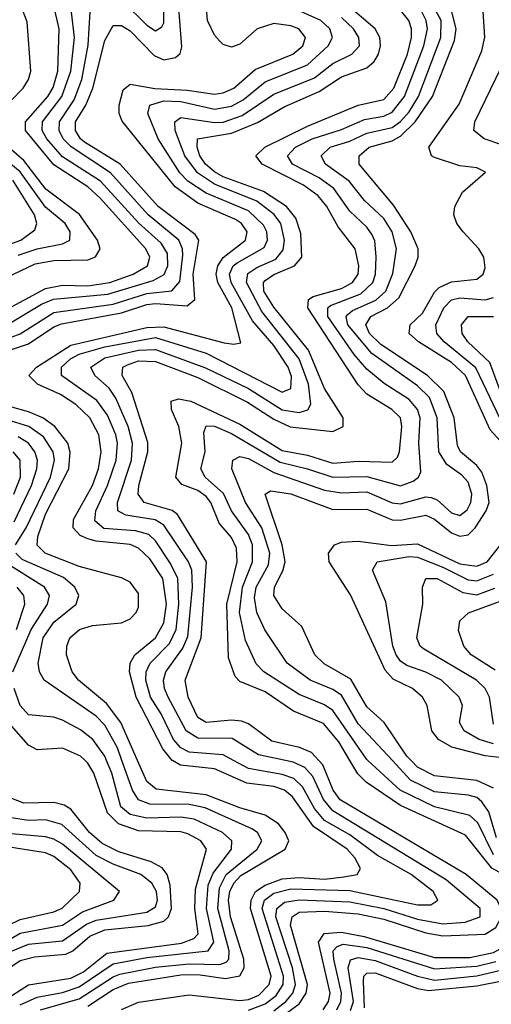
# Model space of a CAD drawing. Header units: inches. Extents: x 990535 to 1117859, y 769386 to 892122.
# Tile 108 of 256: x 1020929 to 1022045, y 859423 to 861752. Entities that reach past the tile are written whole.
import ezdxf

# ---------------------------------------------------------------- set-up
doc = ezdxf.new("R2010")
doc.units = ezdxf.units.IN
doc.header["$MEASUREMENT"] = 0
doc.layers.add('B0825', color=7, linetype='Continuous')
doc.layers.add('B0826', color=7, linetype='Continuous')

msp = doc.modelspace()

# ---------------------------------------------------------------- linework, layer by layer
at = {"layer": 'B0825', "color": 5}
for points, elevation in [([(1020530.4, 859390), (1020685, 859455), (1020709.9, 859470), (1020727.7, 859490), (1020759.3, 859540.7), (1020790, 859564), (1020850, 859585.1), (1020930, 859624.1), (1021010, 859642.2), (1021029.2, 859650.8), (1021070.3, 859690), (1021071.7, 859710), (1021050, 859741.5), (1021010, 859772.9), (1020990, 859781.3), (1020890, 859797.6), (1020868.5, 859808.5), (1020835.8, 859835.8), (1020810, 859869), (1020801.9, 859890), (1020790.6, 859970), (1020783.2, 859990), (1020777.2, 860000)], 2980), ([(1020616.9, 859390), (1020730, 859446), (1020752.5, 859467.5), (1020790, 859515.7), (1020850, 859544.4), (1020930, 859592), (1021030, 859610.6), (1021077.8, 859642.2), (1021152, 859670), (1021165.3, 859690), (1021030, 859802.1), (1021010, 859814.1), (1020990, 859819.7), (1020910, 859826.6), (1020868.8, 859848.8), (1020847.6, 859870), (1020836.1, 859890), (1020818.6, 859990), (1020813.2, 860000)], 2960), ([(1020680.1, 859379.9), (1020757.6, 859430), (1020813.9, 859486.1), (1020910, 859549), (1020950, 859565.8), (1021030, 859573.3), (1021087.1, 859612.9), (1021110, 859622.4), (1021230, 859641.1), (1021250, 859653.8), (1021255.3, 859670), (1021252.8, 859690), (1021241.5, 859710), (1021215.9, 859730), (1021150, 859754.5), (1021110, 859775.5), (1021028.6, 859848.6), (1020990, 859859.5), (1020950, 859858), (1020910, 859864.6), (1020875.7, 859890), (1020865.2, 859910), (1020855.6, 859970), (1020846.7, 860000)], 2940), ([(1020870, 859419), (1020950, 859469.5), (1021050, 859485), (1021079.8, 859500.2), (1021135.5, 859544.5), (1021311.8, 859568.2), (1021341.1, 859578.9), (1021351.1, 859590), (1021343.4, 859650), (1021344.6, 859695.4), (1021370.8, 859790), (1021357.3, 859810), (1021326.9, 859826.9), (1021310, 859831.1), (1021210, 859833.8), (1021162.7, 859850), (1021136.5, 859876.5), (1021104.5, 859970), (1021090, 859993.7), (1021083.5, 860000)], 2880), ([(1020930, 859422.5), (1020970, 859440.7), (1021030, 859451), (1021070, 859464.7), (1021150, 859519.4), (1021230, 859534.2), (1021374.8, 859550), (1021387.9, 859570), (1021370.5, 859650), (1021374.9, 859705.1), (1021386.3, 859733.7), (1021430.2, 859790), (1021430.6, 859810), (1021409.1, 859830), (1021341.4, 859861.4), (1021310, 859865.6), (1021230, 859863.7), (1021190, 859871.9), (1021168.1, 859890), (1021147.2, 859970), (1021134.3, 860000)], 2860), ([(1020978.1, 859410), (1021070, 859436.6), (1021150, 859488.7), (1021165.5, 859494.5), (1021250, 859511.2), (1021330, 859519.2), (1021402.7, 859517.3), (1021417.2, 859522.8), (1021423.6, 859530), (1021424.6, 859550), (1021397.5, 859650), (1021401.4, 859698.6), (1021417.4, 859730), (1021490.6, 859790), (1021501.4, 859810), (1021491.7, 859830), (1021478.3, 859838.3), (1021367.7, 859887.7), (1021330, 859896), (1021237, 859897), (1021210, 859906.7), (1021195.5, 859930), (1021170.9, 860000)], 2840), ([(1021090, 859418.7), (1021150, 859458.4), (1021186.5, 859473.5), (1021310, 859493.4), (1021350, 859493.8), (1021415.5, 859484.5), (1021449.6, 859490.4), (1021460.2, 859510), (1021459, 859530), (1021427.5, 859630), (1021423.3, 859670), (1021426.2, 859690), (1021435.2, 859710), (1021452.2, 859727.8), (1021557.2, 859790), (1021565.3, 859810), (1021556.7, 859830), (1021540.8, 859850), (1021510, 859870.9), (1021450, 859888.3), (1021370, 859919.1), (1021251.8, 859931.8), (1021230, 859950), (1021207.8, 860000)], 2820), ([(1021170, 859410.8), (1021210, 859428.1), (1021330, 859446.1), (1021450, 859432.2), (1021470, 859434.8), (1021494.6, 859445.4), (1021519.4, 859470), (1021524.1, 859490), (1021475.3, 859650), (1021476.3, 859670), (1021487.1, 859690), (1021510, 859705.2), (1021550, 859720.2), (1021590, 859723.4), (1021650, 859719.7), (1021695.5, 859724.5), (1021727.3, 859730), (1021735.3, 859744.7), (1021721.8, 859770), (1021703.3, 859790), (1021623.9, 859843.9), (1021574.3, 859914.3), (1021555.4, 859930), (1021530, 859938.1), (1021466.2, 859946.2), (1021390, 859980.1), (1021309.2, 859989.2), (1021290.3, 860000)], 2780), ([(1021470, 859409.8), (1021510, 859424.5), (1021535.5, 859444.5), (1021551.9, 859470), (1021552.8, 859490), (1021502.5, 859650), (1021507.8, 859670), (1021530, 859685.9), (1021570, 859696.3), (1021710, 859692.9), (1021870, 859658.5), (1021901.3, 859658.7), (1021917.9, 859670), (1021906.9, 859690), (1021854.9, 859730), (1021775.6, 859775.6), (1021710, 859824.4), (1021650, 859858), (1021626.2, 859886.2), (1021598, 859938), (1021577.4, 859957.4), (1021550, 859967.1), (1021470, 859981.1), (1021434.5, 860000)], 2760), ([(1021530, 859408), (1021558.9, 859430), (1021575.3, 859450), (1021581.3, 859470), (1021574.6, 859510), (1021535.1, 859630), (1021537, 859650), (1021555.4, 859664.6), (1021590, 859670.7), (1021710, 859665.9), (1021790.2, 859650.2), (1021870, 859624.9), (1021930, 859613.8), (1021982.4, 859617.6), (1022018.3, 859630), (1022018.2, 859650), (1021938.1, 859718.1), (1021670, 859880.6), (1021647.7, 859907.7), (1021622.2, 859962.2), (1021603.4, 859983.4), (1021576.1, 859996.1), (1021557.7, 860000)], 2740), ([(1021530, 859380.2), (1021590, 859424.7), (1021606.7, 859450), (1021609.4, 859470), (1021569.5, 859610.5), (1021573.2, 859630), (1021590, 859641), (1021650, 859644), (1021730, 859637.2), (1021790, 859624.7), (1021890, 859592.3), (1021930, 859585.1), (1022030, 859589.2), (1022055.2, 859604.8), (1022068.5, 859630), (1022067.5, 859650), (1022058.7, 859670), (1021985.2, 859730), (1021686.9, 859906.9), (1021670.1, 859930), (1021645.7, 859990), (1021636.6, 860000)], 2720), ([(1021646.7, 859410), (1021659.3, 859430), (1021663.3, 859450), (1021635.5, 859570), (1021649.1, 859590.9), (1021690, 859593.8), (1021744, 859584), (1021910, 859533.9), (1021994.1, 859534.1), (1022050, 859545.7), (1022090, 859568.1), (1022110.3, 859590), (1022123.3, 859630), (1022127.7, 859690), (1022125.4, 859705.4), (1022116.6, 859716.6), (1022070, 859732), (1022045.6, 859745.6), (1021983.2, 859823.2), (1021830, 859893.5), (1021748.6, 859948.6), (1021728.7, 859968.7), (1021710.1, 860000)], 2680), ([(1022050, 859776.7), (1022012.8, 859852.8), (1021993.4, 859870), (1021910, 859890.3), (1021828.6, 859930), (1021752.7, 860000)], 2660), ([(1022057.1, 859817.1), (1022038.5, 859878.5), (1022022.3, 859902.3), (1022010, 859912.2), (1021990, 859917.7), (1021910, 859925.5), (1021853.6, 859953.6), (1021810.5, 860000)], 2640), ([(1022050, 859934.2), (1022010, 859952.4), (1021910, 859963.3), (1021870, 859984.2), (1021854.6, 860000)], 2620), ([(1020830, 859459.4), (1020930, 859526.9), (1020964.4, 859535.6), (1021037.8, 859542.2), (1021054.6, 859550), (1021095.1, 859584.9), (1021130, 859599.9), (1021232.8, 859610), (1021270, 859620.1), (1021280.9, 859630), (1021288, 859650), (1021285, 859705), (1021277.7, 859730), (1021266.2, 859746.2), (1021240.1, 859760.1), (1021163.9, 859783.9), (1021124, 859804), (1021094.3, 859830), (1021050, 859884.7), (1021034.5, 859894.5), (1021010, 859900.3), (1020938.9, 859898.9), (1020910.3, 859910.3)], 2920), ([(1021679.2, 859410), (1021688.6, 859430), (1021690.5, 859450), (1021672.2, 859530), (1021670.7, 859550), (1021680.1, 859559.9), (1021694.3, 859565.7), (1021750, 859557.7), (1021910, 859507.5), (1022010, 859513.4), (1022055.3, 859524.7)], 2660), ([(1021711.2, 859408.8), (1021718.2, 859430), (1021705.6, 859510), (1021711.2, 859528.8), (1021730, 859534), (1021770, 859527.1), (1021870, 859489.9), (1021910, 859480.9), (1022010, 859490.6), (1022070, 859504.9)], 2640), ([(1021744.8, 859415.2), (1021742.2, 859477.8), (1021743.4, 859490), (1021750, 859496.9), (1021770, 859498.1), (1021870, 859460.9), (1021895.7, 859455.7), (1022010, 859466.9), (1022070, 859478.6)], 2620)]:
    msp.add_lwpolyline(points, dxfattribs=dict(at, elevation=elevation))
at = {"layer": 'B0826', "color": 5}
for points, elevation in [([(1020830, 861030.4), (1020990, 861115.9), (1021030, 861123.8), (1021090, 861122.4), (1021142, 861130), (1021197.1, 861150), (1021231.4, 861170), (1021237.2, 861190), (1021227.5, 861210), (1021119.7, 861330), (1021090, 861356.5), (1021010, 861408.5), (1020942.7, 861490), (1020942.7, 861510), (1020995.4, 861570), (1021008.3, 861591.7), (1021019.6, 861630), (1021022.6, 861730), (1020994.4, 861850)], 2880), ([(1020842.8, 860950), (1020950, 860985.6), (1021010, 861025.3), (1021027.7, 861032.3), (1021170, 861058.5), (1021230, 861077.9), (1021250, 861080.4), (1021325.2, 861074.8), (1021343.5, 861090), (1021339, 861150), (1021352.6, 861230), (1021344, 861244), (1021256.3, 861310), (1021166.3, 861410), (1021082.3, 861462.3), (1021072.5, 861470), (1021061.4, 861490), (1021061.4, 861510), (1021085.6, 861550), (1021102, 861590), (1021130, 861702.8), (1021150, 861737.7), (1021170, 861738.1), (1021190, 861725), (1021246.8, 861666.8), (1021270, 861656.8), (1021297.5, 861662.5), (1021308.6, 861671.4), (1021312.6, 861687.4), (1021299.7, 861850)], 2820), ([(1020878, 861530), (1020937.2, 861590), (1020950, 861610), (1020955.6, 861630), (1020946.9, 861746.9), (1020906.6, 861850)], 2920), ([(1020899.1, 861030), (1020980.6, 861079.4), (1021009.2, 861090.8), (1021137.5, 861102.5), (1021244.8, 861135.2), (1021270.6, 861149.4), (1021279.8, 861170), (1021278.6, 861198.6), (1021263.6, 861223.6), (1021210.6, 861270.6), (1021120.4, 861370), (1021030, 861427.8), (1020992.9, 861470), (1020982.1, 861490), (1020983, 861510), (1021028.7, 861570), (1021050, 861630), (1021058.9, 861710), (1021044.4, 861830)], 2860), ([(1021290.3, 860000), (1021290, 860000.2), (1021267.6, 860027.6), (1021204.3, 860150), (1021188.6, 860210), (1021190.4, 860230), (1021201.2, 860250), (1021250.2, 860289.8), (1021270, 860325.5), (1021276.4, 860370), (1021267.3, 860430), (1021237.2, 860477.2), (1021210, 860502.2), (1021190, 860510.5), (1021110, 860518.4), (1021090, 860524.2), (1021072.3, 860532.3), (1021055.8, 860550), (1021056.4, 860570), (1021100.9, 860650), (1021115.7, 860690), (1021121.7, 860730), (1021116.5, 860770), (1021094.9, 860810), (1021061.8, 860841.8), (1021025.7, 860865.7), (1020971.2, 860890), (1020950.8, 860910), (1020968.8, 860930), (1021050, 860982.3), (1021230, 861024.2), (1021270, 861025.5), (1021412.3, 860987.7), (1021435.7, 860984.3), (1021452.2, 860987.8), (1021430.8, 861070), (1021397.7, 861130), (1021393.8, 861150), (1021397.9, 861170), (1021410, 861189.1), (1021462.9, 861230), (1021467.1, 861250), (1021453.6, 861270), (1021439.5, 861279.5), (1021350, 861318), (1021296.7, 861356.7), (1021171.7, 861511.7), (1021164, 861530), (1021164.4, 861550), (1021174.1, 861585.9), (1021190, 861599.4), (1021248.7, 861588.7), (1021325, 861585), (1021390, 861575.9), (1021410, 861578.6), (1021435.4, 861590), (1021485.7, 861634.3), (1021575.4, 861670), (1021598.9, 861690), (1021604.7, 861710), (1021589.3, 861730), (1021570, 861737.6), (1021530, 861742.5), (1021491.1, 861730), (1021450, 861694.1), (1021430, 861687.1), (1021410, 861693.1), (1021401.7, 861701.7), (1021390, 861715.1), (1021373.2, 861750), (1021365, 861850)], 2780), ([(1021173.7, 861793.7), (1021230, 861738.8), (1021250, 861725.5), (1021265.4, 861734.6), (1021270, 861744.4), (1021271.1, 861830)], 2840), ([(1021636.6, 860000), (1021619.2, 860019.2), (1021591, 860031), (1021525.3, 860045.3), (1021470, 860086.8), (1021453.3, 860093.3), (1021430, 860095.7), (1021370, 860089.5), (1021350, 860102), (1021327.8, 860150), (1021320.6, 860190), (1021358.4, 860290), (1021370.8, 860470), (1021301.9, 860581.9), (1021290, 860591), (1021223.8, 860610), (1021209.4, 860629.4), (1021210.7, 860650), (1021231.8, 860730), (1021232.3, 860752.3), (1021194.2, 860870), (1021171.1, 860910), (1021173, 860930), (1021184.2, 860935.8), (1021210, 860944.8), (1021250, 860943.1), (1021350, 860905.8), (1021467.6, 860847.6), (1021530, 860807.3), (1021569, 860789), (1021670, 860778.2), (1021694.2, 860790), (1021693.8, 860810), (1021650, 860879.7), (1021612.2, 860970), (1021530, 861071.8), (1021506.6, 861110), (1021505.7, 861130), (1021510, 861135.3), (1021530, 861149.4), (1021579.3, 861170), (1021596.1, 861190), (1021593.8, 861246.2), (1021582.5, 861282.5), (1021559.9, 861310), (1021505.5, 861345.5), (1021410, 861380.5), (1021390, 861391.8), (1021368.5, 861410), (1021355.2, 861430), (1021348.4, 861450), (1021349.9, 861470), (1021430, 861483.7), (1021491.4, 861508.6), (1021554.5, 861545.5), (1021637.7, 861582.3), (1021690, 861616.9), (1021750, 861638.2), (1021767.1, 861652.9), (1021777.5, 861670), (1021782.8, 861690), (1021780.6, 861710), (1021769.7, 861730), (1021699.4, 861790)], 2720), ([(1021810.5, 860000), (1021730, 860086.4), (1021690, 860154.2), (1021670, 860168), (1021616.4, 860190), (1021561.8, 860230), (1021509.1, 860309.1), (1021489.7, 860350), (1021484.6, 860384.6), (1021488.3, 860410), (1021517.3, 860462.7), (1021520.6, 860490), (1021501.4, 860550), (1021463.5, 860610), (1021430.7, 860690), (1021433.5, 860710), (1021450, 860718.9), (1021470, 860713.9), (1021530, 860680.6), (1021650, 860639), (1021690, 860632.6), (1021750, 860635.3), (1021810, 860609.2), (1021830, 860606.9), (1021890, 860623.8), (1021902.2, 860622.2), (1021916.4, 860616.4), (1021950, 860585.6), (1021970, 860579.6), (1021987.6, 860592.4), (1021996.5, 860610), (1021998.7, 860630), (1021990, 860658.2), (1021975, 860675), (1021939.6, 860699.6), (1021920.2, 860730), (1021916.8, 860810), (1021898.1, 860858.1), (1021870, 860886.3), (1021762, 860962), (1021705.3, 861030), (1021701.5, 861050), (1021705.1, 861054.9), (1021716.1, 861063.9), (1021771.7, 861088.3), (1021794.9, 861110), (1021811.4, 861151.4), (1021820.5, 861210), (1021809.7, 861250), (1021790, 861281.7), (1021744.5, 861324.5), (1021708.6, 861370), (1021652.4, 861410), (1021642.1, 861430), (1021663.6, 861450), (1021710, 861464.3), (1021750, 861483.1), (1021810, 861497.2), (1021830, 861511), (1021850, 861533.8), (1021872.2, 861570), (1021925.4, 861710), (1021925.7, 861750), (1021903.6, 861790)], 2640), ([(1022089.5, 860729.5), (1022041.6, 860781.6), (1021983.2, 860910), (1021950, 860941.4), (1021872.7, 860990), (1021850.5, 861010), (1021852.8, 861030), (1021882, 861058), (1021910, 861107.4), (1021921.6, 861118.4), (1021950, 861132), (1022010, 861137.9), (1022025.6, 861150), (1022030, 861165.3), (1022026.7, 861190), (1022015.1, 861210), (1021977.7, 861250), (1021963.1, 861270), (1021955.9, 861290), (1021957.9, 861310), (1021976.3, 861343.7), (1022031.1, 861391.1), (1022010, 861401.8), (1021970, 861406.3), (1021910, 861425.9), (1021903.4, 861430), (1021896.7, 861450), (1021968.2, 861551.8), (1022021.8, 861678.2), (1022029.2, 861710.8), (1022024.1, 861795.9)], 2580), ([(1020771.6, 860950), (1020930, 861008.9), (1021010, 861059), (1021150, 861079.2), (1021230, 861103.9), (1021289.2, 861110.8), (1021307.6, 861132.4), (1021315.2, 861195.2), (1021314.4, 861210), (1021305.8, 861230), (1021233.2, 861290), (1021144, 861390), (1021050.9, 861450.9), (1021031.9, 861470), (1021022.7, 861490), (1021023.2, 861510), (1021057.5, 861562.5), (1021076, 861610), (1021091.3, 861691.3), (1021095.9, 861770)], 2840), ([(1021434.5, 860000), (1021410, 860013.1), (1021330, 860020), (1021310, 860030.2), (1021292.5, 860050), (1021263.8, 860110), (1021238.5, 860150), (1021227, 860190), (1021228.3, 860210), (1021237.4, 860230), (1021283.1, 860276.9), (1021299.2, 860310), (1021305.5, 860370), (1021302.7, 860430), (1021285.6, 860465.6), (1021250, 860519.5), (1021234.3, 860534.3), (1021203.2, 860543.2), (1021128.4, 860548.4), (1021106.7, 860566.7), (1021109.3, 860590), (1021137, 860650), (1021157.1, 860710), (1021160.1, 860750), (1021156.2, 860770), (1021136.6, 860816.6), (1021111.3, 860851.3), (1021027.6, 860910), (1021027.8, 860930), (1021049.1, 860950), (1021070, 860960.8), (1021130, 860978), (1021250, 861000), (1021370, 860962.8), (1021550, 860870.8), (1021570, 860879.8), (1021571.7, 860908.3), (1021564, 860930), (1021530, 860981.5), (1021479.8, 861039.8), (1021429.3, 861130), (1021425.3, 861150), (1021434.1, 861170), (1021443.1, 861176.9), (1021507.2, 861212.8), (1021515, 861230), (1021513.6, 861250), (1021506, 861266), (1021470, 861299.6), (1021370, 861341.7), (1021326.4, 861370), (1021308.1, 861390), (1021256.6, 861470), (1021231.8, 861530), (1021236.6, 861550), (1021270, 861559.9), (1021310, 861558), (1021390, 861540.1), (1021430, 861547.3), (1021457.7, 861562.3), (1021510, 861604.6), (1021610, 861644.7), (1021658.6, 861690), (1021669, 861710), (1021662.4, 861730), (1021641.4, 861750), (1021590, 861772.3)], 2760), ([(1021710.1, 860000), (1021684, 860044), (1021647.8, 860087.8), (1021576.3, 860116.4), (1021510, 860162), (1021450, 860187), (1021438.4, 860198.4), (1021422.9, 860242.9), (1021418.7, 860370), (1021443.3, 860470), (1021442, 860502), (1021430, 860527.2), (1021401.2, 860561.2), (1021381, 860610), (1021370, 860623.9), (1021350, 860638.3), (1021312.8, 860652.8), (1021298.3, 860670), (1021312.2, 860750), (1021305.2, 860790), (1021288.3, 860830), (1021287.1, 860850), (1021305, 860855), (1021334.2, 860850), (1021450, 860795.6), (1021550, 860733), (1021610, 860722.3), (1021670, 860703), (1021730, 860707.8), (1021810, 860705.3), (1021822.8, 860717.2), (1021827.4, 860730), (1021833.1, 860790), (1021829.6, 860810), (1021809.6, 860829.6), (1021750, 860866.1), (1021730, 860888), (1021610.6, 861070), (1021612.1, 861090), (1021622.9, 861097.1), (1021690, 861116.4), (1021716, 861130), (1021729.3, 861150), (1021731.4, 861170), (1021722.7, 861210), (1021682.1, 861262.1), (1021655.5, 861310), (1021635.3, 861335.3), (1021600.5, 861360.5), (1021502.8, 861410), (1021487.4, 861430), (1021508.5, 861450), (1021610, 861500.2), (1021730, 861550), (1021790, 861562.7), (1021814.1, 861590), (1021846.6, 861670), (1021856.1, 861710), (1021856.1, 861730), (1021849.3, 861750), (1021830, 861774.5)], 2680), ([(1021752.7, 860000), (1021750, 860002.5), (1021670, 860118.3), (1021650, 860131.7), (1021590, 860155.7), (1021506.5, 860210), (1021488.4, 860228.4), (1021463.4, 860283.4), (1021449, 860350), (1021455.9, 860410), (1021480, 860470), (1021479.4, 860510), (1021470, 860534.6), (1021430, 860590), (1021411.3, 860631.3), (1021367.6, 860670), (1021357.7, 860690), (1021367.6, 860730), (1021364.5, 860775.5), (1021370, 860791.6), (1021390, 860790.2), (1021430, 860773.4), (1021545.1, 860705.1), (1021610, 860689.9), (1021670, 860669.7), (1021750, 860671.6), (1021830, 860649.2), (1021859.6, 860660.4), (1021872.2, 860670), (1021877.8, 860682.2), (1021873, 860750), (1021875.9, 860810), (1021870, 860830), (1021850, 860853.6), (1021791.2, 860891.2), (1021750, 860925.3), (1021720.3, 860960.3), (1021657.8, 861050), (1021657.9, 861070), (1021664.3, 861075.7), (1021736.3, 861103.7), (1021764.1, 861130), (1021770.4, 861150), (1021772.2, 861190), (1021768.7, 861228.7), (1021763, 861243), (1021750, 861261.5), (1021710, 861298.9), (1021672.2, 861352.2), (1021637.4, 861377.4), (1021574.2, 861410), (1021562.4, 861430), (1021581.4, 861450), (1021621, 861470), (1021690, 861491.9), (1021744.6, 861515.4), (1021790, 861523.3), (1021810, 861533.2), (1021839.5, 861570), (1021884.8, 861690), (1021893.5, 861730), (1021890.7, 861750), (1021880.2, 861770)], 2660), ([(1021854.6, 860000), (1021844.9, 860010), (1021790.9, 860090), (1021750, 860126.7), (1021712, 860192), (1021648.8, 860228.8), (1021627, 860250), (1021596.6, 860316.6), (1021550, 860358.7), (1021529.9, 860390), (1021531.4, 860410), (1021551.5, 860448.5), (1021556.6, 860470), (1021549.6, 860510), (1021509.5, 860630), (1021522.2, 860637.8), (1021570, 860630.8), (1021670, 860593.8), (1021750, 860594.5), (1021810, 860569), (1021830, 860568.4), (1021890, 860580.4), (1021910, 860571), (1021950, 860538.1), (1021970, 860530.7), (1021990, 860533.7), (1022006.1, 860550), (1022032.1, 860590), (1022039.1, 860610), (1022034.1, 860650), (1022021.8, 860681.8), (1022010, 860697.6), (1021972, 860730), (1021964.7, 860744.7), (1021956.7, 860810), (1021932.3, 860872.3), (1021893.9, 860910), (1021783.5, 860983.5), (1021756.6, 861010), (1021747.9, 861030), (1021759.8, 861050), (1021799.2, 861070), (1021825.7, 861094.3), (1021864.8, 861170), (1021871.6, 861190), (1021871.6, 861210), (1021853.9, 861250), (1021813.4, 861313.4), (1021732.2, 861410), (1021732, 861430), (1021756, 861450), (1021810, 861465.5), (1021830, 861476.4), (1021864.7, 861510), (1021905.1, 861570), (1021957.3, 861702.7), (1021961.6, 861730), (1021950.8, 861770)], 2620), ([(1021557.7, 860000), (1021493.5, 860013.5), (1021431.9, 860051.9), (1021350, 860052.5), (1021322.7, 860070), (1021280, 860150), (1021271.4, 860170), (1021269.3, 860190), (1021274.6, 860210), (1021314.8, 860265.2), (1021326.8, 860293.2), (1021337.5, 860410), (1021336.4, 860450), (1021328.3, 860470), (1021270, 860556.3), (1021249.4, 860569.4), (1021180.4, 860580.4), (1021161.4, 860590), (1021160.4, 860610), (1021193.1, 860710), (1021196.1, 860750), (1021185.3, 860790), (1021156.5, 860856.5), (1021140.3, 860880.3), (1021106.6, 860910), (1021097.6, 860930), (1021130, 860952.2), (1021210, 860970.4), (1021250, 860971.9), (1021368.8, 860928.8), (1021470, 860879.4), (1021550, 860829.4), (1021590, 860822.7), (1021610.5, 860829.5), (1021617.6, 860842.4), (1021612.1, 860890), (1021590.3, 860950), (1021501.9, 861061.9), (1021465.6, 861130), (1021468.8, 861151.2), (1021490, 861165.7), (1021534.6, 861185.4), (1021552.3, 861207.7), (1021555.6, 861230), (1021546.4, 861270), (1021531.2, 861291.2), (1021490, 861322.4), (1021390, 861362.5), (1021349.6, 861389.6), (1021319.9, 861430), (1021296.5, 861490), (1021296.2, 861510), (1021310, 861520.2), (1021390, 861508.6), (1021410, 861509.6), (1021455.2, 861524.8), (1021530, 861575.6), (1021626.1, 861613.9), (1021670, 861648.3), (1021714.7, 861670), (1021732.9, 861690), (1021731.3, 861710), (1021718.3, 861730), (1021690, 861757.2)], 2740), ([(1022074.1, 861454.1), (1022027.9, 861470), (1022003.4, 861490), (1022005.8, 861510), (1022104.8, 861715.2)], 2560), ([(1020790, 861091), (1020965.5, 861174.5), (1021010, 861182.6), (1021090, 861184.2), (1021108.7, 861191.3), (1021119, 861210), (1021113.2, 861230), (1021070.7, 861290.7), (1020990.9, 861350.9), (1020938.6, 861418.6), (1020910, 861443.8)], 2920), ([(1020925.3, 861194.7), (1020970, 861210.2), (1021030, 861221.4), (1021047.6, 861230), (1021048.1, 861250), (1021036.2, 861270), (1020990, 861308.7), (1020930, 861391.8), (1020890, 861425)], 2940), ([(1020830, 861194.4), (1020931.5, 861230), (1020965.2, 861254.8), (1020969.3, 861270), (1020963.8, 861290), (1020912.6, 861372.6)], 2960), ([(1022066.4, 860806.4), (1022008.2, 860928.2), (1021933, 860990), (1021915.3, 861010), (1021913.6, 861030), (1021932.4, 861070), (1021950, 861089.2), (1021970, 861093.8), (1022030, 861089.2), (1022050, 861094.5)], 2560), ([(1022067, 860870), (1022040.9, 860940.9), (1021989.4, 860990), (1021975.9, 861010), (1021973.9, 861030), (1021989.9, 861050), (1022050, 861050)], 2540), ([(1021207.8, 860000), (1021168, 860090), (1021134.7, 860134.7), (1021068.3, 860190), (1021053.4, 860210), (1021039.9, 860250), (1021040.3, 860270), (1021047.8, 860290), (1021070.2, 860309.8), (1021101.1, 860318.9), (1021170, 860325.8), (1021190, 860334.7), (1021204.9, 860350), (1021210, 860362.2), (1021210, 860394.9), (1021190, 860421.8), (1021170, 860432.2), (1021070, 860458.6), (1020989.4, 860490), (1020970, 860509.4), (1020972.1, 860530), (1020990, 860582.5), (1021045.5, 860690), (1021048.7, 860728.7), (1021042.5, 860750), (1021011.8, 860790), (1020983.5, 860810), (1020950, 860824.1), (1020859, 860850)], 2820), ([(1020919.4, 860510), (1020944.5, 860550), (1021002, 860670), (1021011.7, 860710), (1021007.8, 860730), (1020985.4, 860765.4), (1020950.6, 860790), (1020910, 860802.3)], 2840), ([(1020915.9, 860564.1), (1020957.1, 860650), (1020969.8, 860690), (1020970.8, 860710), (1020964.9, 860730), (1020950.2, 860750.2), (1020925.3, 860765.3)], 2860), ([(1020915.3, 860630), (1020930.8, 860670), (1020930, 860710), (1020913.6, 860730)], 2880), ([(1022070, 860006.1), (1022030, 860011.3), (1021951.5, 860031.5), (1021919.9, 860050), (1021903.9, 860070), (1021893, 860130), (1021881.9, 860150), (1021857.8, 860170), (1021812.4, 860192.4), (1021793.3, 860213.3), (1021711.4, 860391.4), (1021661.3, 860470), (1021659.2, 860490), (1021673.8, 860510), (1021690, 860516.3), (1021730, 860518.8), (1021808.6, 860508.6), (1021870, 860512.2), (1021970, 860465), (1022010, 860459.7), (1022034.6, 860470), (1022070, 860514.8)], 2580), ([(1021170.9, 860000), (1021160.3, 860030), (1021130, 860083.4), (1021110, 860105), (1020986.8, 860190), (1020975.8, 860210), (1020972.9, 860230), (1020984.9, 860290), (1021010, 860327.1), (1021062.2, 860370), (1021069.1, 860390), (1021059.7, 860410), (1021032.8, 860432.8), (1020934.9, 860474.9), (1020920.2, 860490)], 2840), ([(1022050, 860039.5), (1022015.6, 860050), (1021980.6, 860070), (1021969.5, 860090), (1021976.1, 860130), (1021968.6, 860150), (1021926.9, 860190), (1021890, 860209.2), (1021844.6, 860224.6), (1021830, 860234.8), (1021819.3, 860250), (1021811.6, 860270), (1021795.3, 860375.3), (1021763.6, 860450), (1021774.5, 860470), (1021850, 860482.3), (1021870, 860480.5), (1021930, 860457.3), (1021990, 860426.9), (1022010, 860425), (1022050, 860440.6)], 2560), ([(1020913.1, 860210), (1020955.9, 860310), (1020994.6, 860370), (1020999.2, 860390), (1020987.3, 860410), (1020891.9, 860470)], 2860), ([(1020921.3, 860310), (1020941.5, 860370), (1020938.8, 860390), (1020922.8, 860410)], 2880), ([(1022050, 860085.9), (1022040.6, 860150), (1022030, 860170.3), (1022009.9, 860190), (1021884, 860264), (1021876.6, 860270), (1021868.7, 860290), (1021882.6, 860370), (1021881.9, 860410), (1021889.8, 860430), (1021916.3, 860430), (1021977.2, 860397.2), (1022010, 860391.6), (1022052.7, 860407.3)], 2540), ([(1022053.9, 860213.9), (1021997, 860250), (1021979.9, 860270), (1021967.3, 860307.3), (1021969.9, 860330.1), (1021990.7, 860349.3), (1022064.3, 860375.7)], 2520), ([(1021134.3, 860000), (1021130, 860010), (1021102.3, 860050), (1021072.5, 860072.5), (1021030, 860095.2), (1021010, 860102.7), (1020950, 860108.3), (1020930.3, 860130), (1020915.7, 860170)], 2860), ([(1021083.5, 860000), (1021073.1, 860010), (1021030, 860029.5), (1020970, 860025), (1020950, 860036.1), (1020910, 860081.9)], 2880)]:
    msp.add_lwpolyline(points, dxfattribs=dict(at, elevation=elevation))

doc.saveas('drawing.dxf')
